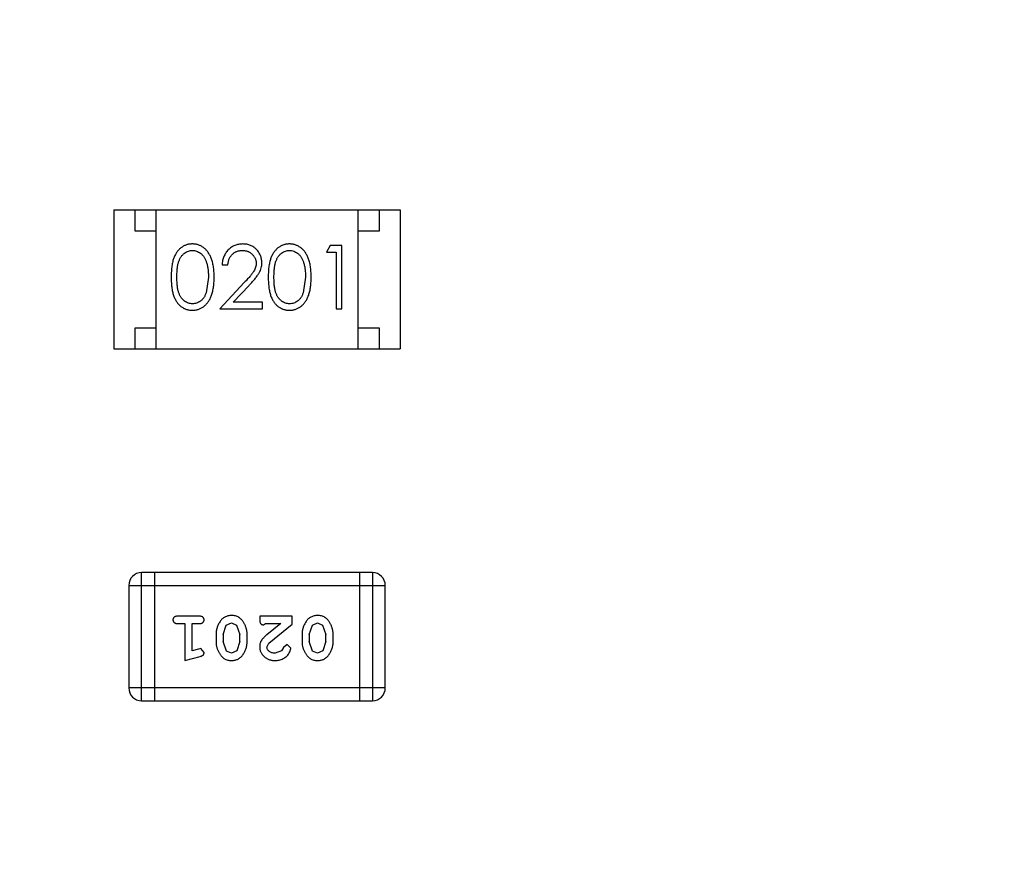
# Model space of a CAD drawing. Header units: millimetres. Extents: x -117 to 182, y -33 to 89.
# Tile 122 of 135: x 152.68 to 155.02, y 26.19 to 28.17. Entities that reach past the tile are written whole.
import ezdxf

# ---------------------------------------------------------------- set-up
doc = ezdxf.new("R2010")
doc.units = ezdxf.units.MM
doc.header["$LTSCALE"] = 1.21
doc.header["$MEASUREMENT"] = 0
doc.layers.get('0').update_dxf_attribs({"linetype": 'CONTINUOUS'})

msp = doc.modelspace()

# ---------------------------------------------------------------- linework, layer by layer
at = {"color": 7, "linetype": 'Continuous'}
for p, q in [((152.9016, 27.7173), (152.9016, 27.3873)), ((152.9016, 27.7173), (153.5816, 27.7173)), ((152.9516, 27.6673), (152.9516, 27.7173)), ((153.0016, 27.3873), (153.0016, 27.7173)), ((153.4816, 27.3873), (153.4816, 27.7173)), ((153.5316, 27.7173), (153.5316, 27.6673)), ((153.5816, 27.7173), (153.5816, 27.3873)), ((153.0016, 27.6673), (152.9516, 27.6673)), ((153.5316, 27.6673), (153.4816, 27.6673)), ((153.4157, 27.6326), (153.4068, 27.6172)), ((153.4068, 27.6172), (153.4299, 27.6172)), ((153.4434, 27.6326), (153.4157, 27.6326)), ((153.4299, 27.6172), (153.4299, 27.4826)), ((153.4434, 27.4826), (153.4434, 27.6326)), ((153.1588, 27.5865), (153.1722, 27.5865)), ((153.1261, 27.5576), (153.1204, 27.5199)), ((153.3568, 27.5576), (153.3512, 27.5199)), ((153.2112, 27.5447), (153.153, 27.4826)), ((153.1851, 27.498), (153.2227, 27.5381)), ((153.153, 27.4826), (153.2549, 27.4826)), ((153.2549, 27.498), (153.1851, 27.498)), ((153.2549, 27.4826), (153.2549, 27.498)), ((153.4299, 27.4826), (153.4434, 27.4826)), ((152.9516, 27.3873), (152.9516, 27.4373)), ((152.9516, 27.4373), (153.0016, 27.4373)), ((153.4816, 27.4373), (153.5316, 27.4373)), ((153.5316, 27.4373), (153.5316, 27.3873)), ((152.9016, 27.3873), (153.5816, 27.3873)), ((152.9673, 26.5501), (152.9673, 26.8549)), ((153.5159, 26.8549), (152.9673, 26.8549)), ((152.9978, 26.8549), (152.9978, 26.5501)), ((153.4854, 26.8549), (153.4854, 26.5501)), ((153.5159, 26.8549), (153.5159, 26.5501)), ((152.9368, 26.8245), (152.9368, 26.5806)), ((152.9368, 26.8245), (153.5464, 26.8245)), ((153.5464, 26.5806), (153.5464, 26.8245)), ((153.1047, 26.7513), (153.0528, 26.7513)), ((153.2479, 26.7513), (153.2479, 26.7434)), ((153.325, 26.7513), (153.2479, 26.7513)), ((153.325, 26.7324), (153.325, 26.7513)), ((153.0528, 26.734), (153.0701, 26.734)), ((153.0701, 26.734), (153.0701, 26.6459)), ((153.0874, 26.669), (153.0874, 26.734)), ((153.0874, 26.734), (153.1047, 26.734)), ((153.1614, 26.708), (153.1686, 26.7298)), ((153.1686, 26.7298), (153.1809, 26.7356)), ((153.1809, 26.7356), (153.1931, 26.7303)), ((153.1931, 26.7303), (153.2007, 26.708)), ((153.2566, 26.7309), (153.2621, 26.734)), ((153.2621, 26.734), (153.2982, 26.734)), ((153.2982, 26.734), (153.2647, 26.707)), ((153.27, 26.6874), (153.325, 26.7324)), ((153.3659, 26.708), (153.3731, 26.7298)), ((153.3731, 26.7298), (153.3854, 26.7356)), ((153.3854, 26.7356), (153.3976, 26.7303)), ((153.3976, 26.7303), (153.4052, 26.708)), ((153.1441, 26.7083), (153.1441, 26.6905)), ((153.1614, 26.708), (153.1614, 26.6908)), ((153.2007, 26.6908), (153.2007, 26.708)), ((153.218, 26.6905), (153.218, 26.7083)), ((153.3486, 26.7083), (153.3486, 26.6905)), ((153.3659, 26.708), (153.3659, 26.6908)), ((153.4052, 26.6908), (153.4052, 26.708)), ((153.4225, 26.6905), (153.4225, 26.7083)), ((153.1689, 26.6685), (153.1614, 26.6908)), ((153.2007, 26.6908), (153.1935, 26.669)), ((153.2652, 26.6777), (153.27, 26.6874)), ((153.313, 26.6837), (153.3045, 26.6771)), ((153.3218, 26.6752), (153.313, 26.6837)), ((153.3735, 26.6685), (153.3659, 26.6908)), ((153.4052, 26.6908), (153.398, 26.669)), ((153.0701, 26.6459), (153.1067, 26.6558)), ((153.1025, 26.6732), (153.0874, 26.669)), ((153.1079, 26.6742), (153.1025, 26.6732)), ((153.1158, 26.665), (153.1079, 26.6742)), ((153.1811, 26.6632), (153.1689, 26.6685)), ((153.1935, 26.669), (153.1811, 26.6632)), ((153.2996, 26.6686), (153.2847, 26.6632)), ((153.3045, 26.6771), (153.2996, 26.6686)), ((153.3856, 26.6632), (153.3735, 26.6685)), ((153.398, 26.669), (153.3856, 26.6632)), ((153.5464, 26.5806), (152.9368, 26.5806)), ((152.9673, 26.5501), (153.5159, 26.5501))]:
    msp.add_line(p, q, dxfattribs=at)
for centre, radius, start, end in [((143.8851, 33.6739), 23, 284.05543, 256.50213), ((143.8851, 33.6739), 22.75, 293.00457, 348.66733), ((143.8851, 33.6739), 21.75, 192.0131, 315.16633), ((152.9673, 26.8245), 0.0305, 90, 180), ((153.5159, 26.8245), 0.0305, 360, 90), ((152.9673, 26.5806), 0.0305, 180, 270), ((153.5159, 26.5806), 0.0305, 270, 360)]:
    msp.add_arc(centre, radius, start, end, dxfattribs=at)
for points, knots in [([(153.0878, 27.6365), (153.0866, 27.6365), (153.0843, 27.6364), (153.0808, 27.636), (153.0774, 27.6354), (153.0741, 27.6344), (153.0709, 27.6333), (153.0678, 27.6318), (153.0648, 27.6301), (153.0618, 27.6281), (153.059, 27.6259), (153.0563, 27.6235), (153.0539, 27.6207), (153.0516, 27.6178), (153.0494, 27.6146), (153.0474, 27.6111), (153.0456, 27.6074), (153.0439, 27.6035), (153.0424, 27.5991), (153.0411, 27.5944), (153.04, 27.5893), (153.0392, 27.5838), (153.0385, 27.5778), (153.038, 27.5714), (153.0377, 27.5646), (153.0376, 27.56), (153.0376, 27.5576)], [0, 0, 0, 0, 0.033742, 0.066533, 0.099153, 0.13154, 0.164087, 0.196563, 0.229707, 0.263315, 0.297504, 0.331686, 0.366482, 0.4021, 0.438958, 0.476748, 0.515985, 0.556589, 0.599519, 0.645765, 0.695487, 0.748721, 0.805687, 0.866754, 0.931405, 1, 1, 1, 1]), ([(153.0511, 27.5576), (153.0511, 27.5596), (153.0511, 27.5636), (153.0514, 27.5692), (153.0517, 27.5745), (153.0522, 27.5794), (153.0528, 27.5839), (153.0536, 27.5881), (153.0545, 27.5918), (153.0556, 27.5952), (153.0569, 27.5983), (153.0582, 27.6012), (153.0597, 27.6039), (153.0614, 27.6065), (153.0631, 27.6088), (153.065, 27.6109), (153.067, 27.6129), (153.0699, 27.6151), (153.0736, 27.6175), (153.0783, 27.6196), (153.0832, 27.6208), (153.0866, 27.621), (153.0882, 27.6211)], [0, 0, 0, 0, 0.073302, 0.142286, 0.206253, 0.266017, 0.321612, 0.372532, 0.419497, 0.462398, 0.502825, 0.541489, 0.579034, 0.615143, 0.650298, 0.684912, 0.718701, 0.752189, 0.817245, 0.879117, 0.939613, 1, 1, 1, 1]), ([(153.1395, 27.5576), (153.1395, 27.5599), (153.1395, 27.5644), (153.1392, 27.5709), (153.1386, 27.5771), (153.1379, 27.583), (153.1369, 27.5885), (153.1358, 27.5936), (153.1344, 27.5983), (153.1328, 27.6028), (153.1309, 27.6068), (153.129, 27.6107), (153.1269, 27.6142), (153.1247, 27.6175), (153.1223, 27.6206), (153.1197, 27.6233), (153.117, 27.6259), (153.1141, 27.6281), (153.1111, 27.6301), (153.108, 27.6318), (153.1049, 27.6332), (153.1016, 27.6344), (153.0983, 27.6354), (153.0948, 27.636), (153.0913, 27.6364), (153.089, 27.6365), (153.0878, 27.6365)], [0, 0, 0, 0, 0.065278, 0.127205, 0.186168, 0.241675, 0.294115, 0.343609, 0.390387, 0.434463, 0.476646, 0.517002, 0.555936, 0.593716, 0.630057, 0.665601, 0.700745, 0.734917, 0.768681, 0.802087, 0.834849, 0.867433, 0.900138, 0.932806, 0.966212, 1, 1, 1, 1]), ([(153.0882, 27.6211), (153.0899, 27.621), (153.0931, 27.6208), (153.098, 27.6196), (153.1027, 27.6174), (153.1064, 27.6151), (153.1093, 27.6128), (153.1113, 27.6108), (153.1133, 27.6086), (153.1151, 27.6061), (153.1168, 27.6034), (153.1183, 27.6005), (153.1198, 27.5973), (153.1211, 27.5939), (153.1222, 27.5902), (153.1233, 27.5863), (153.1241, 27.5821), (153.1249, 27.5777), (153.1254, 27.573), (153.1258, 27.5681), (153.126, 27.563), (153.1261, 27.5594), (153.1261, 27.5576)], [0, 0, 0, 0, 0.059689, 0.119507, 0.181075, 0.246162, 0.279894, 0.314468, 0.350403, 0.387474, 0.426147, 0.466624, 0.508745, 0.553328, 0.600058, 0.649177, 0.700552, 0.754894, 0.811825, 0.871514, 0.934319, 1, 1, 1, 1]), ([(153.2077, 27.6365), (153.206, 27.6364), (153.2027, 27.6364), (153.1979, 27.6357), (153.1933, 27.6346), (153.1888, 27.6331), (153.1846, 27.631), (153.1806, 27.6286), (153.1768, 27.6258), (153.1732, 27.6225), (153.17, 27.6188), (153.1671, 27.6149), (153.1647, 27.6108), (153.1626, 27.6064), (153.161, 27.6018), (153.1598, 27.5969), (153.159, 27.5918), (153.1589, 27.5883), (153.1588, 27.5865)], [0, 0, 0, 0, 0.06445, 0.126725, 0.187421, 0.247417, 0.306749, 0.366595, 0.427749, 0.490235, 0.553031, 0.614805, 0.676505, 0.738096, 0.801021, 0.864897, 0.931209, 1, 1, 1, 1]), ([(153.1722, 27.5865), (153.1724, 27.5878), (153.1726, 27.5904), (153.1734, 27.5942), (153.1743, 27.5977), (153.1755, 27.6011), (153.177, 27.6041), (153.1788, 27.607), (153.1808, 27.6097), (153.183, 27.612), (153.1855, 27.6141), (153.1881, 27.616), (153.1909, 27.6176), (153.1938, 27.6189), (153.1969, 27.6199), (153.2001, 27.6206), (153.2035, 27.621), (153.2058, 27.6211), (153.207, 27.6211)], [0, 0, 0, 0, 0.073648, 0.143686, 0.210962, 0.275557, 0.338064, 0.399311, 0.4594, 0.51934, 0.579024, 0.637809, 0.695959, 0.754122, 0.813113, 0.873453, 0.935561, 1, 1, 1, 1]), ([(153.207, 27.6211), (153.2081, 27.6211), (153.2103, 27.621), (153.2136, 27.6206), (153.2167, 27.6199), (153.2196, 27.6189), (153.2225, 27.6176), (153.2252, 27.6161), (153.2277, 27.6142), (153.2301, 27.6121), (153.2323, 27.6099), (153.2342, 27.6074), (153.2359, 27.6049), (153.2372, 27.6023), (153.2383, 27.5995), (153.239, 27.5967), (153.2395, 27.5937), (153.2395, 27.5917), (153.2395, 27.5907)], [0, 0, 0, 0, 0.068027, 0.133505, 0.19695, 0.26027, 0.322741, 0.384982, 0.448465, 0.513424, 0.578224, 0.640011, 0.700094, 0.760067, 0.819012, 0.877878, 0.938035, 1, 1, 1, 1]), ([(153.253, 27.5919), (153.253, 27.5934), (153.2529, 27.5963), (153.2523, 27.6006), (153.2513, 27.6047), (153.25, 27.6088), (153.2481, 27.6126), (153.246, 27.6163), (153.2434, 27.6199), (153.2405, 27.6232), (153.2373, 27.6264), (153.2338, 27.629), (153.23, 27.6313), (153.226, 27.6333), (153.2218, 27.6347), (153.2173, 27.6357), (153.2126, 27.6364), (153.2093, 27.6364), (153.2077, 27.6365)], [0, 0, 0, 0, 0.06271, 0.123347, 0.183401, 0.242828, 0.302097, 0.36242, 0.423725, 0.487032, 0.550491, 0.612709, 0.674265, 0.73617, 0.799211, 0.863483, 0.930525, 1, 1, 1, 1]), ([(153.3185, 27.6365), (153.3174, 27.6365), (153.315, 27.6364), (153.3116, 27.636), (153.3082, 27.6354), (153.3049, 27.6344), (153.3017, 27.6333), (153.2986, 27.6318), (153.2955, 27.6301), (153.2926, 27.6281), (153.2898, 27.6259), (153.2871, 27.6235), (153.2847, 27.6207), (153.2823, 27.6178), (153.2802, 27.6146), (153.2781, 27.6111), (153.2763, 27.6074), (153.2747, 27.6035), (153.2732, 27.5991), (153.2719, 27.5944), (153.2708, 27.5893), (153.2699, 27.5838), (153.2692, 27.5778), (153.2687, 27.5714), (153.2684, 27.5646), (153.2684, 27.56), (153.2684, 27.5576)], [0, 0, 0, 0, 0.033742, 0.066533, 0.099153, 0.13154, 0.164087, 0.196563, 0.229707, 0.263315, 0.297504, 0.331686, 0.366482, 0.4021, 0.438958, 0.476748, 0.515985, 0.556589, 0.599519, 0.645765, 0.695487, 0.748721, 0.805687, 0.866754, 0.931405, 1, 1, 1, 1]), ([(153.2818, 27.5576), (153.2819, 27.5596), (153.2819, 27.5636), (153.2821, 27.5692), (153.2825, 27.5745), (153.283, 27.5794), (153.2836, 27.5839), (153.2844, 27.5881), (153.2853, 27.5918), (153.2864, 27.5952), (153.2877, 27.5983), (153.289, 27.6012), (153.2905, 27.6039), (153.2921, 27.6065), (153.2939, 27.6088), (153.2958, 27.6109), (153.2978, 27.6129), (153.3007, 27.6151), (153.3044, 27.6175), (153.3091, 27.6196), (153.314, 27.6208), (153.3173, 27.621), (153.319, 27.6211)], [0, 0, 0, 0, 0.073302, 0.142286, 0.206253, 0.266017, 0.321612, 0.372532, 0.419497, 0.462398, 0.502825, 0.541489, 0.579034, 0.615143, 0.650298, 0.684912, 0.718701, 0.752189, 0.817245, 0.879117, 0.939613, 1, 1, 1, 1]), ([(153.3703, 27.5576), (153.3703, 27.5599), (153.3702, 27.5644), (153.3699, 27.5709), (153.3694, 27.5771), (153.3687, 27.583), (153.3677, 27.5885), (153.3665, 27.5936), (153.3651, 27.5983), (153.3635, 27.6028), (153.3617, 27.6068), (153.3598, 27.6107), (153.3577, 27.6142), (153.3554, 27.6175), (153.353, 27.6206), (153.3505, 27.6233), (153.3477, 27.6259), (153.3449, 27.6281), (153.3419, 27.6301), (153.3388, 27.6318), (153.3356, 27.6332), (153.3324, 27.6344), (153.329, 27.6354), (153.3256, 27.636), (153.3221, 27.6364), (153.3197, 27.6365), (153.3185, 27.6365)], [0, 0, 0, 0, 0.065278, 0.127205, 0.186168, 0.241675, 0.294115, 0.343609, 0.390387, 0.434463, 0.476646, 0.517002, 0.555936, 0.593716, 0.630057, 0.665601, 0.700745, 0.734917, 0.768681, 0.802087, 0.834849, 0.867433, 0.900138, 0.932806, 0.966212, 1, 1, 1, 1]), ([(153.319, 27.6211), (153.3206, 27.621), (153.3239, 27.6208), (153.3288, 27.6196), (153.3334, 27.6174), (153.3372, 27.6151), (153.34, 27.6128), (153.3421, 27.6108), (153.344, 27.6086), (153.3458, 27.6061), (153.3475, 27.6034), (153.3491, 27.6005), (153.3505, 27.5973), (153.3519, 27.5939), (153.353, 27.5902), (153.3541, 27.5863), (153.3549, 27.5821), (153.3556, 27.5777), (153.3561, 27.573), (153.3566, 27.5681), (153.3568, 27.563), (153.3568, 27.5594), (153.3568, 27.5576)], [0, 0, 0, 0, 0.059689, 0.119507, 0.181075, 0.246162, 0.279894, 0.314468, 0.350403, 0.387474, 0.426147, 0.466624, 0.508745, 0.553328, 0.600058, 0.649177, 0.700552, 0.754894, 0.811825, 0.871514, 0.934319, 1, 1, 1, 1]), ([(153.2395, 27.5907), (153.2395, 27.5891), (153.2394, 27.5858), (153.2383, 27.581), (153.2366, 27.5764), (153.2346, 27.5726), (153.2326, 27.5695), (153.2307, 27.5668), (153.2284, 27.5638), (153.2257, 27.5606), (153.2226, 27.557), (153.2192, 27.5532), (153.2153, 27.549), (153.2126, 27.5462), (153.2112, 27.5447)], [0, 0, 0, 0, 0.088014, 0.174976, 0.2638, 0.355443, 0.406413, 0.465519, 0.533076, 0.609353, 0.693899, 0.787171, 0.889197, 1, 1, 1, 1]), ([(153.2227, 27.5381), (153.2241, 27.5396), (153.2269, 27.5426), (153.2308, 27.5469), (153.2344, 27.5511), (153.2376, 27.5549), (153.2404, 27.5586), (153.2429, 27.562), (153.245, 27.5651), (153.2473, 27.5689), (153.2496, 27.5737), (153.2516, 27.5796), (153.2528, 27.5857), (153.2529, 27.5898), (153.253, 27.5919)], [0, 0, 0, 0, 0.09953, 0.192079, 0.277712, 0.357454, 0.429648, 0.495771, 0.555538, 0.608657, 0.707578, 0.804328, 0.901298, 1, 1, 1, 1]), ([(153.0376, 27.5576), (153.0376, 27.5552), (153.0377, 27.5505), (153.038, 27.5438), (153.0385, 27.5374), (153.0392, 27.5315), (153.0401, 27.5259), (153.0411, 27.5208), (153.0425, 27.5161), (153.044, 27.5117), (153.0457, 27.5077), (153.0475, 27.504), (153.0495, 27.5006), (153.0517, 27.4974), (153.054, 27.4944), (153.0565, 27.4916), (153.0592, 27.4892), (153.0619, 27.487), (153.0649, 27.4851), (153.0679, 27.4834), (153.071, 27.4819), (153.0742, 27.4808), (153.0774, 27.4799), (153.0808, 27.4793), (153.0843, 27.4788), (153.0866, 27.4788), (153.0878, 27.4788)], [0, 0, 0, 0, 0.068113, 0.132564, 0.193427, 0.250218, 0.303569, 0.353576, 0.400235, 0.443586, 0.484619, 0.524292, 0.56238, 0.599049, 0.63494, 0.669782, 0.704009, 0.737842, 0.771098, 0.803896, 0.836415, 0.868639, 0.900715, 0.933378, 0.966213, 1, 1, 1, 1]), ([(153.0882, 27.4942), (153.0866, 27.4943), (153.0833, 27.4944), (153.0784, 27.4957), (153.0736, 27.4978), (153.0699, 27.5002), (153.067, 27.5025), (153.065, 27.5044), (153.0631, 27.5065), (153.0613, 27.5089), (153.0597, 27.5114), (153.0582, 27.5141), (153.0569, 27.517), (153.0556, 27.5201), (153.0545, 27.5235), (153.0536, 27.5273), (153.0528, 27.5314), (153.0522, 27.5359), (153.0517, 27.5408), (153.0514, 27.5461), (153.0511, 27.5517), (153.0511, 27.5556), (153.0511, 27.5576)], [0, 0, 0, 0, 0.060034, 0.120278, 0.182348, 0.247919, 0.281641, 0.315701, 0.350322, 0.385703, 0.421819, 0.459196, 0.497866, 0.538301, 0.58121, 0.628183, 0.679403, 0.734699, 0.794074, 0.858416, 0.927049, 1, 1, 1, 1]), ([(153.0878, 27.4788), (153.089, 27.4788), (153.0913, 27.4788), (153.0948, 27.4793), (153.0983, 27.4799), (153.1016, 27.4809), (153.1049, 27.4821), (153.1081, 27.4835), (153.1112, 27.4853), (153.1142, 27.4873), (153.1171, 27.4895), (153.1198, 27.492), (153.1224, 27.4948), (153.1248, 27.4979), (153.1271, 27.5012), (153.1291, 27.5047), (153.1311, 27.5085), (153.1328, 27.5126), (153.1345, 27.517), (153.1358, 27.5217), (153.137, 27.5268), (153.1379, 27.5323), (153.1386, 27.5381), (153.1392, 27.5443), (153.1395, 27.5508), (153.1395, 27.5553), (153.1395, 27.5576)], [0, 0, 0, 0, 0.033824, 0.067298, 0.10028, 0.133019, 0.165736, 0.198792, 0.232372, 0.266409, 0.301016, 0.336196, 0.371972, 0.408574, 0.446394, 0.485225, 0.525372, 0.567224, 0.611081, 0.65775, 0.70702, 0.759235, 0.814484, 0.873227, 0.934937, 1, 1, 1, 1]), ([(153.2684, 27.5576), (153.2684, 27.5552), (153.2684, 27.5505), (153.2687, 27.5438), (153.2692, 27.5374), (153.27, 27.5315), (153.2709, 27.5259), (153.2719, 27.5208), (153.2732, 27.5161), (153.2747, 27.5117), (153.2764, 27.5077), (153.2783, 27.504), (153.2803, 27.5006), (153.2825, 27.4974), (153.2848, 27.4944), (153.2873, 27.4916), (153.2899, 27.4892), (153.2927, 27.487), (153.2956, 27.4851), (153.2986, 27.4834), (153.3017, 27.4819), (153.3049, 27.4808), (153.3082, 27.4799), (153.3116, 27.4793), (153.315, 27.4788), (153.3174, 27.4788), (153.3185, 27.4788)], [0, 0, 0, 0, 0.068113, 0.132564, 0.193427, 0.250218, 0.303569, 0.353576, 0.400235, 0.443586, 0.484619, 0.524292, 0.56238, 0.599049, 0.63494, 0.669782, 0.704009, 0.737842, 0.771098, 0.803896, 0.836415, 0.868639, 0.900715, 0.933378, 0.966213, 1, 1, 1, 1]), ([(153.319, 27.4942), (153.3173, 27.4943), (153.314, 27.4944), (153.3092, 27.4957), (153.3044, 27.4978), (153.3007, 27.5002), (153.2978, 27.5025), (153.2957, 27.5044), (153.2939, 27.5065), (153.2921, 27.5089), (153.2904, 27.5114), (153.289, 27.5141), (153.2876, 27.517), (153.2864, 27.5201), (153.2853, 27.5235), (153.2844, 27.5273), (153.2836, 27.5314), (153.2829, 27.5359), (153.2825, 27.5408), (153.2821, 27.5461), (153.2819, 27.5517), (153.2819, 27.5556), (153.2818, 27.5576)], [0, 0, 0, 0, 0.060034, 0.120278, 0.182348, 0.247919, 0.281641, 0.315701, 0.350322, 0.385703, 0.421819, 0.459196, 0.497866, 0.538301, 0.58121, 0.628183, 0.679403, 0.734699, 0.794074, 0.858416, 0.927049, 1, 1, 1, 1]), ([(153.3185, 27.4788), (153.3197, 27.4788), (153.3221, 27.4788), (153.3256, 27.4793), (153.3291, 27.4799), (153.3324, 27.4809), (153.3357, 27.4821), (153.3389, 27.4835), (153.3419, 27.4853), (153.345, 27.4873), (153.3479, 27.4895), (153.3506, 27.492), (153.3532, 27.4948), (153.3556, 27.4979), (153.3578, 27.5012), (153.3599, 27.5047), (153.3618, 27.5085), (153.3636, 27.5126), (153.3652, 27.517), (153.3665, 27.5217), (153.3677, 27.5268), (153.3687, 27.5323), (153.3694, 27.5381), (153.3699, 27.5443), (153.3702, 27.5508), (153.3703, 27.5553), (153.3703, 27.5576)], [0, 0, 0, 0, 0.033824, 0.067298, 0.10028, 0.133019, 0.165736, 0.198792, 0.232372, 0.266409, 0.301016, 0.336196, 0.371972, 0.408574, 0.446394, 0.485225, 0.525372, 0.567224, 0.611081, 0.65775, 0.70702, 0.759235, 0.814484, 0.873227, 0.934937, 1, 1, 1, 1]), ([(153.1204, 27.5199), (153.12, 27.5189), (153.1193, 27.5168), (153.1179, 27.5139), (153.1165, 27.5112), (153.1149, 27.5086), (153.1131, 27.5063), (153.1113, 27.5042), (153.1092, 27.5023), (153.1064, 27.5), (153.1028, 27.4977), (153.098, 27.4957), (153.0932, 27.4944), (153.0899, 27.4942), (153.0882, 27.4942)], [0, 0, 0, 0, 0.075949, 0.148549, 0.218996, 0.286119, 0.351826, 0.416074, 0.478265, 0.540325, 0.660405, 0.774606, 0.887187, 1, 1, 1, 1]), ([(153.3512, 27.5199), (153.3508, 27.5189), (153.35, 27.5168), (153.3487, 27.5139), (153.3472, 27.5112), (153.3456, 27.5086), (153.3439, 27.5063), (153.342, 27.5042), (153.34, 27.5023), (153.3372, 27.5), (153.3335, 27.4977), (153.3288, 27.4957), (153.324, 27.4944), (153.3206, 27.4942), (153.319, 27.4942)], [0, 0, 0, 0, 0.075949, 0.148549, 0.218996, 0.286119, 0.351826, 0.416074, 0.478265, 0.540325, 0.660405, 0.774606, 0.887187, 1, 1, 1, 1]), ([(153.0528, 26.7513), (153.0519, 26.7513), (153.0503, 26.7512), (153.0479, 26.7508), (153.046, 26.7501), (153.0444, 26.749), (153.0432, 26.7476), (153.0424, 26.7461), (153.0419, 26.7444), (153.0418, 26.7433), (153.0418, 26.7427)], [0, 0, 0, 0, 0.169012, 0.317488, 0.445429, 0.560977, 0.67065, 0.776666, 0.88492, 1, 1, 1, 1]), ([(153.1158, 26.7427), (153.1157, 26.7433), (153.1157, 26.7444), (153.1152, 26.7461), (153.1143, 26.7476), (153.1132, 26.749), (153.1116, 26.7501), (153.1096, 26.7508), (153.1073, 26.7512), (153.1056, 26.7513), (153.1047, 26.7513)], [0, 0, 0, 0, 0.115051, 0.223278, 0.329269, 0.437893, 0.554681, 0.682591, 0.83103, 1, 1, 1, 1]), ([(153.181, 26.7529), (153.1795, 26.7528), (153.1767, 26.7528), (153.1726, 26.7521), (153.1688, 26.7509), (153.1652, 26.7493), (153.1619, 26.7473), (153.1588, 26.7448), (153.156, 26.7419), (153.1536, 26.7385), (153.1514, 26.7349), (153.1494, 26.7312), (153.1478, 26.7275), (153.1464, 26.7237), (153.1454, 26.7199), (153.1446, 26.7161), (153.1442, 26.7122), (153.1441, 26.7096), (153.1441, 26.7083)], [0, 0, 0, 0, 0.067217, 0.131051, 0.19272, 0.252824, 0.312745, 0.373449, 0.436041, 0.501494, 0.567761, 0.632087, 0.695096, 0.757109, 0.817993, 0.878657, 0.939311, 1, 1, 1, 1]), ([(153.218, 26.7083), (153.218, 26.7093), (153.218, 26.7115), (153.2176, 26.7146), (153.2172, 26.7178), (153.2165, 26.7209), (153.2156, 26.7239), (153.2145, 26.7269), (153.2132, 26.7299), (153.2117, 26.7327), (153.2102, 26.7355), (153.2085, 26.738), (153.2069, 26.7403), (153.2052, 26.7424), (153.2035, 26.7443), (153.2018, 26.746), (153.2001, 26.7474), (153.1977, 26.749), (153.1946, 26.7506), (153.1904, 26.7519), (153.1858, 26.7527), (153.1826, 26.7528), (153.181, 26.7529)], [0, 0, 0, 0, 0.049886, 0.09882, 0.148132, 0.19689, 0.246038, 0.295176, 0.345305, 0.395692, 0.445312, 0.491875, 0.535813, 0.577009, 0.616081, 0.652689, 0.687585, 0.720206, 0.785062, 0.85223, 0.923759, 1, 1, 1, 1]), ([(153.3855, 26.7529), (153.384, 26.7528), (153.3812, 26.7528), (153.3771, 26.7521), (153.3733, 26.7509), (153.3697, 26.7493), (153.3664, 26.7473), (153.3633, 26.7448), (153.3605, 26.7419), (153.3581, 26.7385), (153.3559, 26.7349), (153.3539, 26.7312), (153.3523, 26.7275), (153.3509, 26.7237), (153.3499, 26.7199), (153.3491, 26.7161), (153.3487, 26.7122), (153.3486, 26.7096), (153.3486, 26.7083)], [0, 0, 0, 0, 0.067217, 0.131051, 0.19272, 0.252824, 0.312745, 0.373449, 0.436041, 0.501494, 0.567761, 0.632087, 0.695096, 0.757109, 0.817993, 0.878657, 0.939311, 1, 1, 1, 1]), ([(153.4225, 26.7083), (153.4225, 26.7093), (153.4225, 26.7115), (153.4222, 26.7146), (153.4217, 26.7178), (153.421, 26.7209), (153.4201, 26.7239), (153.419, 26.7269), (153.4177, 26.7299), (153.4162, 26.7327), (153.4147, 26.7355), (153.413, 26.738), (153.4114, 26.7403), (153.4097, 26.7424), (153.408, 26.7443), (153.4064, 26.746), (153.4046, 26.7474), (153.4022, 26.749), (153.3991, 26.7506), (153.3949, 26.7519), (153.3903, 26.7527), (153.3871, 26.7528), (153.3855, 26.7529)], [0, 0, 0, 0, 0.049886, 0.09882, 0.148132, 0.19689, 0.246038, 0.295176, 0.345305, 0.395692, 0.445312, 0.491875, 0.535813, 0.577009, 0.616081, 0.652689, 0.687585, 0.720206, 0.785062, 0.85223, 0.923759, 1, 1, 1, 1]), ([(153.0418, 26.7427), (153.0418, 26.742), (153.0419, 26.7409), (153.0424, 26.7392), (153.0433, 26.7377), (153.0444, 26.7364), (153.046, 26.7353), (153.0479, 26.7345), (153.0503, 26.7341), (153.0519, 26.734), (153.0528, 26.734)], [0, 0, 0, 0, 0.11517, 0.223509, 0.328254, 0.438012, 0.553651, 0.682263, 0.830856, 1, 1, 1, 1]), ([(153.1047, 26.734), (153.1056, 26.734), (153.1073, 26.7341), (153.1097, 26.7345), (153.1116, 26.7353), (153.1132, 26.7363), (153.1143, 26.7377), (153.1152, 26.7392), (153.1157, 26.7409), (153.1157, 26.742), (153.1158, 26.7427)], [0, 0, 0, 0, 0.169102, 0.317658, 0.446239, 0.563118, 0.671828, 0.776546, 0.884858, 1, 1, 1, 1]), ([(153.2479, 26.7434), (153.2479, 26.7424), (153.248, 26.7404), (153.2484, 26.7377), (153.2491, 26.7354), (153.2501, 26.7337), (153.2515, 26.7324), (153.253, 26.7315), (153.2547, 26.7309), (153.2559, 26.7309), (153.2566, 26.7309)], [0, 0, 0, 0, 0.1844, 0.34094, 0.473574, 0.586824, 0.690029, 0.789175, 0.890445, 1, 1, 1, 1]), ([(153.2647, 26.707), (153.2638, 26.7062), (153.2621, 26.7047), (153.2597, 26.7025), (153.2576, 26.7004), (153.2557, 26.6984), (153.2541, 26.6965), (153.2528, 26.6947), (153.2517, 26.6931), (153.2505, 26.6911), (153.2495, 26.6885), (153.2486, 26.6853), (153.248, 26.682), (153.2479, 26.6798), (153.2479, 26.6787)], [0, 0, 0, 0, 0.103002, 0.197728, 0.285279, 0.365235, 0.437224, 0.502446, 0.560545, 0.611446, 0.707576, 0.80349, 0.900532, 1, 1, 1, 1]), ([(153.1441, 26.6905), (153.1441, 26.6894), (153.1441, 26.6873), (153.1444, 26.6841), (153.145, 26.681), (153.1456, 26.6779), (153.1466, 26.6748), (153.1477, 26.6718), (153.149, 26.6688), (153.1505, 26.666), (153.1521, 26.6632), (153.1537, 26.6607), (153.1553, 26.6584), (153.157, 26.6563), (153.1587, 26.6544), (153.1604, 26.6528), (153.1622, 26.6513), (153.1645, 26.6498), (153.1677, 26.6482), (153.1719, 26.6468), (153.1764, 26.6461), (153.1796, 26.646), (153.1812, 26.6459)], [0, 0, 0, 0, 0.049855, 0.099516, 0.148482, 0.19758, 0.246804, 0.296268, 0.346517, 0.397047, 0.446826, 0.49336, 0.537801, 0.579207, 0.617974, 0.654833, 0.689171, 0.722088, 0.786392, 0.853518, 0.924186, 1, 1, 1, 1]), ([(153.1812, 26.6459), (153.1827, 26.6459), (153.1855, 26.646), (153.1895, 26.6467), (153.1934, 26.6479), (153.197, 26.6494), (153.2003, 26.6515), (153.2033, 26.654), (153.2061, 26.657), (153.2086, 26.6604), (153.2108, 26.664), (153.2127, 26.6676), (153.2143, 26.6713), (153.2157, 26.6751), (153.2167, 26.6789), (153.2175, 26.6827), (153.2179, 26.6866), (153.218, 26.6892), (153.218, 26.6905)], [0, 0, 0, 0, 0.06692, 0.130834, 0.19258, 0.252759, 0.312631, 0.373411, 0.436359, 0.501894, 0.568244, 0.632472, 0.69556, 0.757163, 0.818592, 0.878885, 0.939235, 1, 1, 1, 1]), ([(153.3486, 26.6905), (153.3486, 26.6894), (153.3486, 26.6873), (153.3489, 26.6841), (153.3495, 26.681), (153.3501, 26.6779), (153.3511, 26.6748), (153.3522, 26.6718), (153.3535, 26.6688), (153.355, 26.666), (153.3566, 26.6632), (153.3582, 26.6607), (153.3599, 26.6584), (153.3615, 26.6563), (153.3632, 26.6544), (153.3649, 26.6528), (153.3667, 26.6513), (153.369, 26.6498), (153.3722, 26.6482), (153.3764, 26.6468), (153.3809, 26.6461), (153.3841, 26.646), (153.3857, 26.6459)], [0, 0, 0, 0, 0.049855, 0.099516, 0.148482, 0.19758, 0.246804, 0.296268, 0.346517, 0.397047, 0.446826, 0.49336, 0.537801, 0.579207, 0.617974, 0.654833, 0.689171, 0.722088, 0.786392, 0.853518, 0.924186, 1, 1, 1, 1]), ([(153.3857, 26.6459), (153.3872, 26.6459), (153.39, 26.646), (153.3941, 26.6467), (153.3979, 26.6479), (153.4015, 26.6494), (153.4048, 26.6515), (153.4078, 26.654), (153.4106, 26.657), (153.4131, 26.6604), (153.4153, 26.664), (153.4172, 26.6676), (153.4189, 26.6713), (153.4202, 26.6751), (153.4212, 26.6789), (153.422, 26.6827), (153.4224, 26.6866), (153.4225, 26.6892), (153.4225, 26.6905)], [0, 0, 0, 0, 0.06692, 0.130834, 0.19258, 0.252759, 0.312631, 0.373411, 0.436359, 0.501894, 0.568244, 0.632472, 0.69556, 0.757163, 0.818592, 0.878885, 0.939235, 1, 1, 1, 1]), ([(153.1067, 26.6558), (153.1076, 26.656), (153.1091, 26.6565), (153.1112, 26.6574), (153.1128, 26.6583), (153.114, 26.6593), (153.1148, 26.6605), (153.1154, 26.6618), (153.1157, 26.6633), (153.1157, 26.6644), (153.1158, 26.665)], [0, 0, 0, 0, 0.187321, 0.344927, 0.475328, 0.579604, 0.674244, 0.773631, 0.882025, 1, 1, 1, 1]), ([(153.2479, 26.6787), (153.2479, 26.6776), (153.248, 26.6754), (153.2485, 26.6721), (153.2493, 26.669), (153.2504, 26.666), (153.2519, 26.6632), (153.2537, 26.6605), (153.2558, 26.6579), (153.2582, 26.6554), (153.2608, 26.6532), (153.2637, 26.6512), (153.2667, 26.6496), (153.2699, 26.6482), (153.2733, 26.6472), (153.2769, 26.6464), (153.2807, 26.646), (153.2833, 26.6459), (153.2846, 26.6459)], [0, 0, 0, 0, 0.060981, 0.120256, 0.178148, 0.236115, 0.293993, 0.352864, 0.413358, 0.476056, 0.539296, 0.602396, 0.665116, 0.728325, 0.792919, 0.859317, 0.928302, 1, 1, 1, 1]), ([(153.2847, 26.6632), (153.2833, 26.6633), (153.2806, 26.6633), (153.2768, 26.6642), (153.2734, 26.6656), (153.2705, 26.6675), (153.2682, 26.6698), (153.2665, 26.6722), (153.2654, 26.6749), (153.2653, 26.6768), (153.2652, 26.6777)], [0, 0, 0, 0, 0.156344, 0.299348, 0.4327, 0.561, 0.682299, 0.791883, 0.89611, 1, 1, 1, 1]), ([(153.2846, 26.6459), (153.2863, 26.646), (153.2896, 26.6461), (153.2946, 26.6469), (153.2993, 26.6484), (153.3038, 26.6504), (153.308, 26.6528), (153.3116, 26.6557), (153.3147, 26.6589), (153.3173, 26.6625), (153.3192, 26.666), (153.3207, 26.6694), (153.3216, 26.6724), (153.3218, 26.6743), (153.3218, 26.6752)], [0, 0, 0, 0, 0.098286, 0.193983, 0.289056, 0.384352, 0.477435, 0.566197, 0.652355, 0.737986, 0.818188, 0.887401, 0.94802, 1, 1, 1, 1])]:
    msp.add_open_spline(points, degree=3, knots=knots, dxfattribs=at)

doc.saveas('drawing.dxf')
